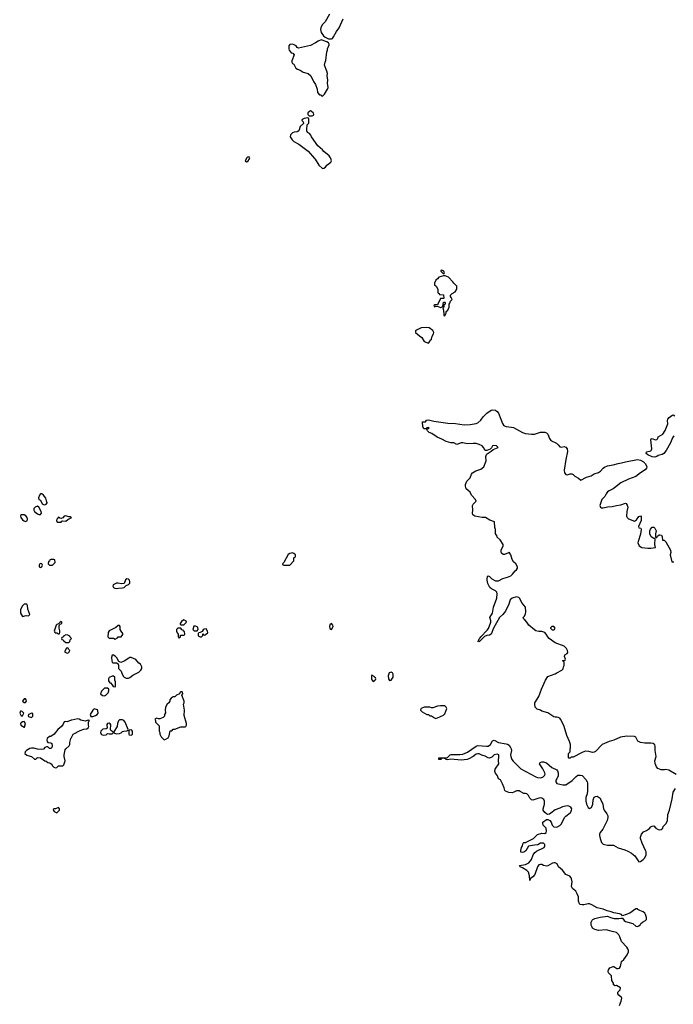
# Model space of a CAD drawing. Header units: inches. Extents: x 1980008 to 2252673, y 74414 to 260562.
# Tile 215 of 228: x 2219312 to 2228071, y 208669 to 221860. Entities that reach past the tile are written whole.
import ezdxf

# ---------------------------------------------------------------- set-up
doc = ezdxf.new("R2010")
doc.units = ezdxf.units.IN
doc.header["$MEASUREMENT"] = 0
for name, color, linetype in [('C2211', 7, 'Continuous'), ('C2220', 7, 'Continuous'), ('C2221', 7, 'Continuous'), ('C2222', 7, 'Continuous')]:
    doc.layers.add(name, color=color, linetype=linetype)

msp = doc.modelspace()

# ---------------------------------------------------------------- linework, layer by layer
at = {"layer": 'C2211', "color": 5, "elevation": 60}
for points in [[(2219610, 215509), (2219590, 215509), (2219576, 215490), (2219565, 215455), (2219570, 215434), (2219590, 215422), (2219615, 215375), (2219630, 215365), (2219650, 215361), (2219668, 215370), (2219686, 215390), (2219678, 215398), (2219661, 215450), (2219633, 215490)], [(2219550, 215341), (2219519, 215330), (2219502, 215310), (2219502, 215290), (2219512, 215272), (2219550, 215239), (2219570, 215231), (2219590, 215231), (2219604, 215250), (2219599, 215270), (2219570, 215330)], [(2219370, 215228), (2219336, 215225), (2219324, 215216), (2219321, 215210), (2219326, 215190), (2219350, 215158), (2219370, 215144), (2219390, 215139), (2219410, 215146), (2219418, 215170), (2219414, 215190), (2219395, 215215)], [(2219770, 214626), (2219730, 214626), (2219718, 214622), (2219713, 214607), (2219698, 214602), (2219694, 214570), (2219710, 214554), (2219750, 214554), (2219786, 214590), (2219782, 214622)], [(2219594, 214574), (2219582, 214570), (2219572, 214550), (2219574, 214530), (2219590, 214522), (2219608, 214532), (2219618, 214550), (2219608, 214568)], [(2219408, 214028), (2219370, 214028), (2219351, 214009), (2219322, 213958), (2219321, 213910), (2219350, 213865), (2219397, 213877), (2219430, 213874), (2219446, 213890), (2219421, 213961), (2219415, 214010)], [(2219870, 213798), (2219854, 213790), (2219834, 213766), (2219810, 213758), (2219802, 213750), (2219775, 213670), (2219777, 213657), (2219786, 213646), (2219810, 213645), (2219830, 213632), (2219846, 213634), (2219849, 213651), (2219849, 213671), (2219839, 213710), (2219840, 213740), (2219846, 213754), (2219856, 213764), (2219878, 213770), (2219878, 213790)], [(2219950, 213446), (2219938, 213442), (2219914, 213390), (2219950, 213374), (2219970, 213382), (2219986, 213410), (2219967, 213427), (2219962, 213442)], [(2219390, 212762), (2219370, 212762), (2219351, 212730), (2219370, 212711), (2219390, 212712), (2219402, 212730), (2219399, 212750)], [(2219330, 212598), (2219325, 212595), (2219312, 212570), (2219330, 212534), (2219350, 212534), (2219366, 212570), (2219346, 212590)], [(2219470, 212568), (2219442, 212558), (2219432, 212550), (2219425, 212535), (2219430, 212525), (2219470, 212512), (2219488, 212530), (2219486, 212566)], [(2219370, 212458), (2219350, 212455), (2219330, 212442), (2219323, 212430), (2219327, 212410), (2219370, 212382), (2219376, 212384), (2219389, 212430)], [(2219830, 211306), (2219790, 211286), (2219770, 211286), (2219762, 211278), (2219764, 211264), (2219774, 211250), (2219810, 211234), (2219846, 211270), (2219846, 211290)]]:
    msp.add_lwpolyline(points, close=True, dxfattribs=at)
for points in [[(2220000, 215193), (2219990, 215198), (2219970, 215198), (2219930, 215215), (2219910, 215208), (2219890, 215186), (2219870, 215178), (2219850, 215182), (2219830, 215195), (2219810, 215168), (2219804, 215150), (2219810, 215138), (2219822, 215130), (2219850, 215127), (2219866, 215130), (2219878, 215142), (2219890, 215145), (2219930, 215142), (2219955, 215165), (2220000, 215187)], [(2220000, 213576), (2219987, 213587), (2219982, 213602), (2219956, 213616), (2219930, 213618), (2219898, 213602), (2219893, 213587), (2219878, 213582), (2219874, 213570), (2219878, 213558), (2219893, 213553), (2219898, 213538), (2219910, 213534), (2219930, 213514), (2219970, 213514), (2219986, 213530), (2219987, 213553), (2220000, 213564)], [(2220000, 212474), (2219950, 212455), (2219930, 212459), (2219910, 212454), (2219896, 212424), (2219872, 212390), (2219825, 212350), (2219774, 212286), (2219730, 212255), (2219710, 212256), (2219681, 212230), (2219676, 212210), (2219681, 212190), (2219690, 212176), (2219731, 212171), (2219742, 212162), (2219746, 212130), (2219741, 212110), (2219730, 212095), (2219710, 212095), (2219690, 212117), (2219670, 212119), (2219650, 212109), (2219630, 212089), (2219610, 212082), (2219550, 212088), (2219500, 212100), (2219470, 212099), (2219450, 212094), (2219402, 212070), (2219385, 212050), (2219382, 212030), (2219406, 212006), (2219452, 211992), (2219471, 211991), (2219510, 211954), (2219530, 211954), (2219550, 211974), (2219590, 211972), (2219650, 211931), (2219665, 211925), (2219687, 211907), (2219710, 211906), (2219721, 211901), (2219744, 211884), (2219746, 211870), (2219770, 211844), (2219790, 211836), (2219810, 211842), (2219816, 211844), (2219830, 211862), (2219890, 211865), (2219903, 211877), (2219922, 211930), (2219909, 211989), (2219909, 212010), (2219923, 212077), (2219929, 212091), (2219977, 212130), (2219985, 212150), (2219985, 212175), (2219997, 212230), (2220000, 212235)]]:
    msp.add_lwpolyline(points, dxfattribs=at)
at = {"layer": 'C2220', "color": 5, "elevation": 40}
for points in [[(2226857, 210000), (2226850, 210000), (2226848, 210000)], [(2227349, 208651), (2227362, 208690), (2227374, 208710), (2227382, 208750), (2227379, 208759), (2227342, 208790), (2227329, 208810), (2227329, 208830), (2227357, 208863), (2227362, 208890), (2227310, 208919), (2227290, 208915), (2227270, 208928), (2227269, 208950), (2227249, 208989), (2227242, 209050), (2227218, 209078), (2227202, 209090), (2227198, 209110), (2227202, 209130), (2227222, 209158), (2227263, 209177), (2227275, 209175), (2227314, 209150), (2227330, 209147), (2227350, 209152), (2227365, 209175), (2227377, 209243), (2227410, 209271), (2227452, 209330), (2227469, 209370), (2227469, 209390), (2227464, 209410), (2227450, 209434), (2227377, 209510), (2227354, 209574), (2227339, 209599), (2227310, 209629), (2227250, 209643), (2227190, 209664), (2227170, 209666), (2227070, 209659), (2227018, 209670), (2226990, 209689), (2226982, 209702), (2226969, 209730), (2226969, 209770), (2226982, 209798), (2226993, 209807), (2227021, 209819), (2227090, 209836), (2227190, 209852), (2227230, 209831), (2227277, 209817), (2227342, 209818), (2227370, 209825), (2227390, 209822), (2227411, 209791), (2227430, 209779), (2227530, 209751), (2227570, 209718), (2227590, 209712), (2227610, 209722), (2227625, 209735), (2227634, 209750), (2227659, 209770), (2227699, 209790), (2227710, 209805), (2227713, 209830), (2227699, 209870), (2227689, 209890), (2227669, 209910), (2227624, 209924), (2227598, 209938), (2227590, 209949), (2227570, 209949), (2227489, 209891), (2227390, 209855), (2227375, 209870), (2227350, 209880), (2227274, 209894), (2227238, 209910), (2227183, 209923), (2227130, 209944), (2227050, 209961), (2226979, 210000)]]:
    msp.add_lwpolyline(points, dxfattribs=at)
at = {"layer": 'C2221', "color": 5}
for points, elevation in [([(2222352, 220000), (2222334, 219970), (2222350, 219954), (2222370, 219962), (2222390, 219994), (2222392, 220000)], 60), ([(2223262, 220000), (2223270, 219990), (2223322, 219910), (2223370, 219867), (2223390, 219871), (2223410, 219886), (2223430, 219911), (2223482, 219950), (2223489, 219970), (2223482, 220000)], 60), ([(2228110, 211749), (2228010, 211805), (2227970, 211813), (2227951, 211809), (2227910, 211812), (2227866, 211826), (2227844, 211850), (2227826, 211894), (2227825, 211930), (2227841, 211990), (2227827, 212070), (2227829, 212129), (2227824, 212144), (2227801, 212161), (2227770, 212169), (2227690, 212169), (2227630, 212175), (2227595, 212195), (2227570, 212246), (2227550, 212255), (2227450, 212263), (2227362, 212250), (2227273, 212207), (2227210, 212192), (2227116, 212150), (2227030, 212057), (2227010, 212045), (2226990, 212044), (2226937, 212057), (2226890, 212059), (2226840, 212040), (2226730, 211978), (2226702, 211978), (2226687, 211967), (2226670, 211966), (2226666, 211970), (2226666, 212030), (2226687, 212053), (2226688, 212090), (2226695, 212105), (2226693, 212150), (2226681, 212190), (2226643, 212270), (2226610, 212390), (2226584, 212450), (2226561, 212490), (2226550, 212503), (2226530, 212513), (2226510, 212517), (2226490, 212514), (2226470, 212519), (2226390, 212575), (2226310, 212595), (2226290, 212609), (2226245, 212625), (2226222, 212650), (2226215, 212690), (2226215, 212710), (2226269, 212791), (2226307, 212890), (2226359, 213010), (2226390, 213062), (2226490, 213098), (2226510, 213112), (2226576, 213144), (2226596, 213164), (2226598, 213190), (2226608, 213210), (2226607, 213247), (2226602, 213262), (2226586, 213270), (2226590, 213274), (2226622, 213278), (2226626, 213294), (2226614, 213330), (2226619, 213350), (2226649, 213371), (2226657, 213383), (2226653, 213410), (2226638, 213438), (2226610, 213469), (2226490, 213513), (2226408, 213570), (2226388, 213590), (2226368, 213630), (2226350, 213648), (2226310, 213662), (2226270, 213664), (2226230, 213674), (2226210, 213685), (2226134, 213750), (2226110, 213789), (2226082, 213822), (2226068, 213830), (2226058, 213850), (2226074, 213866), (2226090, 213894), (2226096, 213930), (2226092, 213990), (2226045, 214045), (2226010, 214109), (2225999, 214119), (2225969, 214129), (2225910, 214110), (2225887, 214090), (2225867, 214030), (2225822, 213938), (2225785, 213890), (2225742, 213850), (2225661, 213710), (2225630, 213629), (2225610, 213616), (2225570, 213610), (2225543, 213597), (2225475, 213530), (2225466, 213526), (2225450, 213528), (2225460, 213540), (2225470, 213566), (2225483, 213577), (2225490, 213591), (2225578, 213682), (2225595, 213705), (2225625, 213790), (2225625, 213810), (2225613, 213850), (2225648, 213910), (2225660, 213990), (2225707, 214110), (2225710, 214170), (2225705, 214190), (2225689, 214210), (2225634, 214234), (2225614, 214254), (2225599, 214279), (2225587, 214307), (2225577, 214350), (2225575, 214370), (2225581, 214399), (2225590, 214411), (2225610, 214401), (2225641, 214370), (2225690, 214341), (2225730, 214342), (2225788, 214372), (2225850, 214390), (2225893, 214410), (2225914, 214430), (2225950, 214476), (2225969, 214490), (2225982, 214510), (2225982, 214530), (2225959, 214570), (2225930, 214597), (2225910, 214630), (2225894, 214690), (2225870, 214728), (2225863, 214717), (2225810, 214693), (2225790, 214696), (2225771, 214711), (2225766, 214730), (2225766, 214754), (2225789, 214810), (2225789, 214829), (2225749, 214890), (2225710, 214928), (2225708, 214950), (2225689, 214970), (2225689, 215030), (2225678, 215058), (2225674, 215134), (2225613, 215153), (2225556, 215190), (2225509, 215191), (2225410, 215208), (2225386, 215226), (2225382, 215250), (2225386, 215290), (2225379, 215350), (2225389, 215371), (2225428, 215410), (2225422, 215430), (2225368, 215488), (2225347, 215530), (2225297, 215577), (2225286, 215610), (2225287, 215633), (2225302, 215678), (2225350, 215722), (2225368, 215770), (2225382, 215790), (2225423, 215817), (2225490, 215837), (2225530, 215870), (2225565, 215950), (2225561, 216010), (2225567, 216033), (2225575, 216045), (2225630, 216079), (2225656, 216104), (2225724, 216130), (2225704, 216150), (2225664, 216156), (2225650, 216149), (2225636, 216124), (2225615, 216105), (2225571, 216090), (2225550, 216089), (2225529, 216130), (2225510, 216150), (2225470, 216170), (2225430, 216180), (2225390, 216184), (2225310, 216177), (2225250, 216191), (2225230, 216191), (2225169, 216169), (2225132, 216192), (2225090, 216189), (2225029, 216209), (2224970, 216241), (2224906, 216266), (2224837, 216317), (2224798, 216330), (2224778, 216350), (2224762, 216378), (2224770, 216374), (2224790, 216382), (2224798, 216390), (2224790, 216398), (2224766, 216394), (2224760, 216380), (2224730, 216378), (2224715, 216410), (2224715, 216430), (2224709, 216450), (2224710, 216474), (2224750, 216474), (2224765, 216495), (2224790, 216501), (2224862, 216482), (2225050, 216453), (2225154, 216450), (2225270, 216434), (2225350, 216437), (2225430, 216448), (2225450, 216459), (2225490, 216494), (2225521, 216539), (2225570, 216590), (2225630, 216630), (2225650, 216635), (2225688, 216628), (2225710, 216611), (2225727, 216587), (2225762, 216510), (2225784, 216450), (2225796, 216430), (2225810, 216420), (2225832, 216412), (2225903, 216403), (2225930, 216395), (2226050, 216328), (2226090, 216316), (2226170, 216307), (2226210, 216308), (2226290, 216335), (2226350, 216335), (2226370, 216325), (2226388, 216308), (2226412, 216250), (2226430, 216224), (2226505, 216185), (2226526, 216166), (2226550, 216136), (2226570, 216131), (2226610, 216141), (2226630, 216131), (2226651, 216110), (2226655, 216075), (2226632, 215970), (2226610, 215826), (2226611, 215790), (2226630, 215765), (2226650, 215761), (2226690, 215778), (2226710, 215778), (2226730, 215766), (2226750, 215746), (2226800, 215720), (2226830, 215692), (2226908, 215732), (2226970, 215751), (2227010, 215776), (2227070, 215795), (2227094, 215810), (2227130, 215851), (2227150, 215866), (2227190, 215883), (2227264, 215896), (2227330, 215914), (2227379, 215921), (2227430, 215938), (2227590, 215970), (2227630, 215958), (2227670, 215936), (2227697, 215910), (2227715, 215870), (2227710, 215850), (2227694, 215830), (2227630, 215790), (2227570, 215739), (2227470, 215704), (2227370, 215656), (2227283, 215590), (2227267, 215573), (2227211, 215550), (2227190, 215535), (2227172, 215510), (2227154, 215470), (2227112, 215430), (2227087, 215350), (2227097, 215330), (2227110, 215322), (2227130, 215319), (2227188, 215332), (2227250, 215337), (2227310, 215353), (2227370, 215362), (2227430, 215385), (2227439, 215379), (2227454, 215354), (2227461, 215330), (2227448, 215272), (2227445, 215210), (2227451, 215190), (2227470, 215171), (2227550, 215141), (2227580, 215160), (2227610, 215202), (2227630, 215214), (2227640, 215200), (2227642, 215150), (2227605, 215070), (2227610, 215054), (2227634, 215050), (2227642, 215030), (2227630, 214966), (2227599, 214870), (2227598, 214850), (2227612, 214812), (2227651, 214791), (2227730, 214778), (2227770, 214778), (2227834, 214790), (2227825, 214830), (2227828, 214908), (2227812, 214908), (2227775, 214930), (2227758, 214970), (2227758, 215010), (2227765, 215035), (2227790, 215062), (2227810, 215062), (2227822, 215050), (2227842, 215010), (2227831, 214970), (2227832, 214932), (2227844, 214924), (2227850, 214925), (2227859, 214941), (2227883, 214957), (2227890, 214959), (2227914, 214954), (2227924, 214930), (2227928, 214888), (2227950, 214885), (2227970, 214865), (2228033, 214753), (2228036, 214724), (2228031, 214690), (2228050, 214598), (2228076, 214596)], 40), ([(2228076, 216284), (2228061, 216259), (2228034, 216190), (2227975, 216090), (2227944, 216050), (2227924, 216036), (2227870, 216020), (2227850, 216007), (2227822, 215998), (2227790, 216002), (2227730, 216030), (2227707, 216050), (2227710, 216071), (2227770, 216085), (2227775, 216090), (2227782, 216110), (2227769, 216230), (2227776, 216244), (2227790, 216251), (2227830, 216232), (2227850, 216238), (2227862, 216250), (2227870, 216272), (2227933, 216307), (2227963, 216357), (2227996, 216444), (2227994, 216490), (2227999, 216510), (2228014, 216530), (2228050, 216556), (2228070, 216565), (2228090, 216552)], 40), ([(2220000, 215187), (2220006, 215190), (2220000, 215193)], 60), ([(2220000, 213564), (2220006, 213570), (2220000, 213576)], 60), ([(2220000, 212235), (2220029, 212290), (2220123, 212337), (2220170, 212356), (2220210, 212361), (2220229, 212371), (2220239, 212390), (2220233, 212410), (2220235, 212450), (2220238, 212462), (2220246, 212470), (2220230, 212475), (2220190, 212462), (2220130, 212476), (2220110, 212489), (2220090, 212494), (2220010, 212477), (2220000, 212474)], 60), ([(2226848, 210000), (2226825, 210005), (2226815, 210015), (2226801, 210050), (2226799, 210110), (2226784, 210150), (2226765, 210185), (2226722, 210222), (2226709, 210249), (2226715, 210310), (2226709, 210349), (2226703, 210363), (2226686, 210386), (2226629, 210409), (2226585, 210465), (2226533, 210510), (2226513, 210550), (2226490, 210564), (2226470, 210565), (2226450, 210558), (2226390, 210523), (2226370, 210519), (2226330, 210529), (2226310, 210541), (2226290, 210544), (2226270, 210537), (2226249, 210510), (2226217, 210410), (2226190, 210375), (2226151, 210350), (2226149, 210329), (2226144, 210390), (2226130, 210438), (2226122, 210450), (2226110, 210462), (2226050, 210499), (2226018, 210510), (2226008, 210530), (2226090, 210543), (2226136, 210564), (2226170, 210610), (2226194, 210670), (2226216, 210704), (2226239, 210721), (2226339, 210770), (2226349, 210790), (2226349, 210810), (2226330, 210829), (2226291, 210829), (2226256, 210805), (2226210, 210803), (2226130, 210789), (2226095, 210725), (2226070, 210708), (2226044, 210705), (2226029, 210709), (2226027, 210730), (2226039, 210770), (2226052, 210790), (2226058, 210830), (2226070, 210838), (2226090, 210836), (2226199, 210890), (2226250, 210943), (2226310, 210961), (2226350, 210958), (2226369, 210971), (2226373, 210987), (2226369, 211029), (2226329, 211070), (2226322, 211090), (2226322, 211110), (2226370, 211145), (2226390, 211145), (2226418, 211130), (2226436, 211110), (2226446, 211070), (2226470, 211046), (2226510, 211042), (2226550, 211065), (2226574, 211086), (2226614, 211170), (2226630, 211190), (2226690, 211235), (2226696, 211244), (2226708, 211270), (2226711, 211290), (2226699, 211310), (2226670, 211323), (2226650, 211326), (2226586, 211314), (2226550, 211296), (2226490, 211275), (2226430, 211229), (2226410, 211217), (2226390, 211213), (2226370, 211223), (2226350, 211239), (2226329, 211270), (2226328, 211290), (2226344, 211350), (2226347, 211390), (2226334, 211414), (2226310, 211430), (2226290, 211434), (2226268, 211432), (2226190, 211405), (2226170, 211409), (2226149, 211430), (2226130, 211468), (2226109, 211489), (2226090, 211495), (2226070, 211495), (2226018, 211518), (2226007, 211527), (2225970, 211528), (2225934, 211510), (2225910, 211504), (2225865, 211505), (2225823, 211523), (2225814, 211534), (2225805, 211570), (2225783, 211623), (2225755, 211675), (2225729, 211690), (2225714, 211730), (2225687, 211767), (2225681, 211790), (2225682, 211818), (2225733, 211890), (2225729, 211929), (2225735, 211990), (2225733, 212010), (2225710, 212022), (2225671, 212010), (2225641, 211979), (2225610, 211965), (2225590, 211970), (2225552, 211992), (2225506, 212006), (2225470, 212023), (2225450, 212025), (2225430, 212019), (2225390, 211990), (2225330, 211957), (2225310, 211950), (2225230, 211939), (2225090, 211953), (2225050, 211944), (2225026, 211950), (2225018, 211958), (2224990, 211968), (2224970, 211966), (2224962, 211950), (2224930, 211950), (2224928, 211970), (2225030, 211971), (2225043, 211977), (2225081, 212010), (2225094, 212014), (2225210, 212014), (2225250, 212021), (2225312, 212048), (2225430, 212129), (2225450, 212136), (2225566, 212126), (2225590, 212129), (2225621, 212150), (2225650, 212201), (2225670, 212208), (2225730, 212176), (2225830, 212160), (2225850, 212153), (2225870, 212140), (2225891, 212111), (2225899, 212090), (2225901, 212070), (2225891, 212010), (2225893, 211990), (2225909, 211949), (2225926, 211926), (2225990, 211858), (2226030, 211824), (2226230, 211715), (2226250, 211709), (2226295, 211705), (2226325, 211715), (2226347, 211733), (2226352, 211750), (2226349, 211770), (2226322, 211822), (2226278, 211890), (2226286, 211910), (2226310, 211918), (2226330, 211918), (2226370, 211905), (2226442, 211842), (2226510, 211811), (2226519, 211799), (2226528, 211770), (2226526, 211730), (2226511, 211690), (2226498, 211670), (2226495, 211650), (2226510, 211628), (2226590, 211608), (2226630, 211610), (2226714, 211666), (2226770, 211723), (2226790, 211737), (2226821, 211741), (2226850, 211733), (2226899, 211679), (2226915, 211650), (2226920, 211630), (2226923, 211530), (2226918, 211490), (2226900, 211440), (2226898, 211390), (2226906, 211350), (2226930, 211305), (2226950, 211294), (2226973, 211307), (2226994, 211350), (2226998, 211410), (2227010, 211443), (2227030, 211455), (2227050, 211456), (2227066, 211450), (2227090, 211431), (2227097, 211417), (2227126, 211350), (2227136, 211290), (2227145, 211270), (2227182, 211222), (2227194, 211194), (2227195, 211170), (2227184, 211130), (2227125, 211015), (2227090, 210970), (2227083, 210950), (2227082, 210930), (2227090, 210891), (2227110, 210838), (2227130, 210815), (2227150, 210808), (2227190, 210803), (2227270, 210802), (2227330, 210765), (2227420, 210740), (2227462, 210722), (2227513, 210693), (2227557, 210657), (2227610, 210578), (2227630, 210581), (2227668, 210610), (2227690, 210632), (2227707, 210673), (2227706, 210710), (2227700, 210730), (2227652, 210830), (2227633, 210890), (2227633, 210910), (2227644, 210950), (2227670, 210978), (2227710, 210998), (2227750, 211026), (2227770, 211046), (2227790, 211056), (2227810, 211058), (2227836, 211030), (2227870, 211011), (2227890, 211007), (2227909, 211011), (2227929, 211030), (2227935, 211050), (2227972, 211088), (2227992, 211128), (2228000, 211210), (2228020, 211270), (2228057, 211423), (2228070, 211510), (2228101, 211559)], 40), ([(2226979, 210000), (2226950, 210016), (2226930, 210017), (2226870, 210001), (2226857, 210000)], 40)]:
    msp.add_lwpolyline(points, dxfattribs=dict(at, elevation=elevation))
for points, elevation in [([(2224970, 218506), (2224958, 218502), (2224954, 218490), (2224990, 218454), (2225002, 218458), (2225006, 218470), (2224998, 218490)], 60), ([(2224990, 218428), (2224931, 218409), (2224911, 218389), (2224891, 218369), (2224872, 218330), (2224872, 218310), (2224892, 218290), (2224914, 218250), (2224914, 218210), (2224918, 218198), (2224933, 218193), (2224938, 218178), (2224993, 218173), (2224994, 218130), (2224990, 218126), (2224950, 218126), (2224921, 218059), (2224910, 218046), (2224890, 218038), (2224870, 218039), (2224864, 218030), (2224870, 218012), (2224890, 218022), (2224910, 218022), (2224950, 218002), (2224956, 218004), (2224982, 218018), (2224990, 218074), (2225010, 218074), (2225014, 218070), (2225014, 218050), (2224998, 218042), (2224994, 218010), (2224982, 217998), (2224993, 217967), (2224994, 217910), (2224998, 217898), (2225010, 217894), (2225026, 217930), (2225026, 217950), (2225048, 217970), (2225066, 218010), (2225066, 218050), (2225076, 218064), (2225086, 218090), (2225106, 218110), (2225096, 218136), (2225086, 218150), (2225086, 218170), (2225106, 218190), (2225148, 218212), (2225168, 218250), (2225168, 218288), (2225129, 218329), (2225118, 218350), (2225058, 218410), (2225013, 218427)], 60), ([(2224770, 217735), (2224694, 217730), (2224630, 217702), (2224618, 217690), (2224618, 217670), (2224670, 217624), (2224702, 217602), (2224734, 217550), (2224790, 217525), (2224808, 217550), (2224814, 217566), (2224830, 217582), (2224840, 217620), (2224859, 217650), (2224863, 217670), (2224850, 217695), (2224798, 217730)], 60), ([(2222970, 214718), (2222930, 214709), (2222910, 214695), (2222852, 214588), (2222834, 214570), (2222838, 214558), (2222850, 214554), (2222930, 214552), (2222986, 214610), (2222986, 214650), (2223006, 214670), (2223006, 214690), (2222986, 214710)], 60), ([(2220750, 214369), (2220730, 214354), (2220710, 214308), (2220670, 214304), (2220633, 214313), (2220610, 214313), (2220563, 214290), (2220559, 214270), (2220563, 214263), (2220571, 214251), (2220585, 214245), (2220610, 214241), (2220634, 214246), (2220690, 214247), (2220710, 214251), (2220739, 214281), (2220770, 214294), (2220789, 214310), (2220789, 214330), (2220783, 214350), (2220770, 214365)], 60), ([(2220650, 213746), (2220630, 213746), (2220602, 213718), (2220510, 213674), (2220496, 213650), (2220493, 213593), (2220510, 213574), (2220570, 213574), (2220590, 213562), (2220622, 213578), (2220630, 213594), (2220670, 213594), (2220696, 213624), (2220696, 213636), (2220670, 213666), (2220658, 213690), (2220658, 213730)], 60), ([(2221470, 213706), (2221430, 213706), (2221414, 213690), (2221414, 213670), (2221424, 213644), (2221434, 213630), (2221434, 213590), (2221450, 213574), (2221466, 213590), (2221467, 213613), (2221510, 213614), (2221522, 213618), (2221526, 213630), (2221522, 213662), (2221507, 213667), (2221502, 213682), (2221487, 213687)], 60), ([(2221510, 213818), (2221482, 213798), (2221462, 213770), (2221462, 213762), (2221470, 213754), (2221510, 213754), (2221546, 213790), (2221542, 213802)], 60), ([(2221670, 213735), (2221646, 213734), (2221632, 213690), (2221650, 213672), (2221690, 213672), (2221702, 213690), (2221698, 213718), (2221690, 213728)], 60), ([(2221810, 213698), (2221784, 213696), (2221772, 213688), (2221758, 213662), (2221732, 213648), (2221713, 213647), (2221704, 213636), (2221702, 213610), (2221705, 213605), (2221730, 213592), (2221750, 213594), (2221766, 213610), (2221767, 213633), (2221774, 213630), (2221778, 213618), (2221790, 213614), (2221802, 213618), (2221806, 213630), (2221830, 213642), (2221833, 213650), (2221829, 213670)], 60), ([(2223490, 213769), (2223470, 213755), (2223464, 213730), (2223470, 213702), (2223490, 213691), (2223512, 213730), (2223509, 213750)], 60), ([(2226472, 213732), (2226442, 213730), (2226426, 213714), (2226426, 213706), (2226447, 213687), (2226470, 213687), (2226478, 213690), (2226489, 213710)], 40), ([(2220570, 213348), (2220550, 213346), (2220543, 213317), (2220545, 213270), (2220550, 213254), (2220564, 213244), (2220610, 213242), (2220632, 213232), (2220638, 213210), (2220638, 213170), (2220670, 213132), (2220685, 213090), (2220702, 213062), (2220711, 213051), (2220740, 213040), (2220770, 213038), (2220790, 213046), (2220830, 213078), (2220910, 213118), (2220935, 213145), (2220949, 213170), (2220949, 213190), (2220930, 213228), (2220910, 213239), (2220869, 213289), (2220807, 213313), (2220790, 213313), (2220773, 213307), (2220710, 213264), (2220669, 213249), (2220642, 213262), (2220615, 213310), (2220590, 213335)], 60), ([(2220570, 213066), (2220550, 213066), (2220510, 213046), (2220502, 213030), (2220504, 213004), (2220518, 212978), (2220530, 212974), (2220551, 212951), (2220565, 212925), (2220590, 212922), (2220598, 212930), (2220598, 212990), (2220587, 213013), (2220586, 213050)], 60), ([(2224030, 213078), (2224025, 213070), (2224026, 213030), (2224030, 213014), (2224050, 212994), (2224062, 212998), (2224070, 213014), (2224082, 213018), (2224086, 213030), (2224082, 213042), (2224066, 213050), (2224062, 213062)], 60), ([(2224290, 213117), (2224262, 213110), (2224251, 213070), (2224256, 213030), (2224270, 213007), (2224290, 213011), (2224316, 213050), (2224319, 213090), (2224310, 213109)], 60), ([(2220490, 212906), (2220450, 212906), (2220410, 212866), (2220394, 212830), (2220424, 212804), (2220450, 212802), (2220466, 212810), (2220496, 212844), (2220506, 212870), (2220506, 212890)], 60), ([(2221490, 212855), (2221470, 212855), (2221462, 212850), (2221452, 212828), (2221414, 212810), (2221390, 212788), (2221370, 212788), (2221342, 212770), (2221322, 212750), (2221322, 212730), (2221312, 212710), (2221290, 212689), (2221266, 212650), (2221261, 212610), (2221264, 212576), (2221252, 212550), (2221252, 212528), (2221234, 212510), (2221190, 212495), (2221170, 212495), (2221150, 212502), (2221122, 212490), (2221132, 212472), (2221134, 212450), (2221180, 212400), (2221182, 212330), (2221191, 212311), (2221191, 212290), (2221198, 212270), (2221210, 212252), (2221250, 212214), (2221270, 212222), (2221300, 212240), (2221316, 212264), (2221327, 212333), (2221350, 212334), (2221370, 212354), (2221390, 212354), (2221470, 212385), (2221530, 212385), (2221538, 212390), (2221548, 212410), (2221549, 212430), (2221516, 212536), (2221521, 212610), (2221508, 212690), (2221515, 212710), (2221515, 212730), (2221486, 212810), (2221498, 212830), (2221495, 212850)], 60), ([(2225010, 212668), (2224950, 212668), (2224910, 212662), (2224850, 212642), (2224830, 212642), (2224808, 212648), (2224732, 212648), (2224694, 212630), (2224684, 212616), (2224682, 212610), (2224706, 212586), (2224770, 212552), (2224792, 212552), (2224810, 212534), (2224830, 212534), (2224870, 212505), (2224890, 212498), (2224910, 212505), (2224990, 212542), (2225010, 212562), (2225034, 212630), (2225028, 212650)], 60), ([(2220310, 212629), (2220290, 212609), (2220258, 212550), (2220265, 212525), (2220290, 212526), (2220330, 212536), (2220349, 212550), (2220362, 212570), (2220360, 212600), (2220354, 212614)], 60), ([(2220510, 212434), (2220490, 212429), (2220482, 212418), (2220485, 212370), (2220470, 212361), (2220427, 212353), (2220401, 212330), (2220396, 212310), (2220403, 212290), (2220410, 212283), (2220430, 212273), (2220470, 212279), (2220490, 212296), (2220510, 212291), (2220550, 212292), (2220568, 212310), (2220560, 212320), (2220535, 212335), (2220528, 212350), (2220534, 212414), (2220526, 212426)], 60), ([(2220670, 212481), (2220650, 212478), (2220635, 212465), (2220621, 212430), (2220619, 212390), (2220576, 212330), (2220572, 212312), (2220581, 212301), (2220611, 212291), (2220650, 212295), (2220670, 212307), (2220690, 212325), (2220706, 212330), (2220748, 212332), (2220762, 212338), (2220766, 212350), (2220724, 212450), (2220709, 212470), (2220690, 212479)], 60), ([(2220810, 212346), (2220778, 212342), (2220774, 212330), (2220774, 212290), (2220778, 212278), (2220810, 212274), (2220826, 212290), (2220826, 212330)], 60)]:
    msp.add_lwpolyline(points, close=True, dxfattribs=dict(at, elevation=elevation))
at = {"layer": 'C2222', "color": 5, "elevation": 60}
for points in [[(2223466, 221934), (2223407, 221833), (2223366, 221790), (2223347, 221750), (2223343, 221730), (2223351, 221690), (2223383, 221643), (2223406, 221626), (2223450, 221605), (2223490, 221604), (2223502, 221610), (2223519, 221630), (2223556, 221704), (2223593, 221750), (2223648, 221870)], [(2223482, 220000), (2223479, 220010), (2223458, 220038), (2223390, 220092), (2223370, 220115), (2223307, 220170), (2223224, 220290), (2223214, 220314), (2223194, 220334), (2223169, 220350), (2223158, 220370), (2223158, 220410), (2223166, 220430), (2223166, 220450), (2223187, 220473), (2223187, 220527), (2223182, 220542), (2223170, 220546), (2223125, 220535), (2223098, 220522), (2223094, 220510), (2223112, 220492), (2223114, 220470), (2223072, 220430), (2223052, 220370), (2223030, 220359), (2222990, 220354), (2222970, 220345), (2222943, 220317), (2222937, 220290), (2222964, 220250), (2222988, 220230), (2223051, 220191), (2223177, 220097), (2223262, 220000)], [(2222392, 220000), (2222394, 220010), (2222390, 220018), (2222370, 220019), (2222358, 220010), (2222352, 220000)]]:
    msp.add_lwpolyline(points, dxfattribs=at)
for points in [[(2223350, 221589), (2223310, 221574), (2223278, 221550), (2223210, 221513), (2223050, 221479), (2223030, 221488), (2223015, 221510), (2222990, 221525), (2222967, 221533), (2222931, 221529), (2222921, 221510), (2222917, 221490), (2222917, 221470), (2222924, 221450), (2222950, 221418), (2222974, 221410), (2222991, 221391), (2222958, 221310), (2222958, 221290), (2222970, 221272), (2222984, 221264), (2223012, 221210), (2223035, 221195), (2223070, 221185), (2223110, 221158), (2223178, 221138), (2223212, 221110), (2223251, 221031), (2223278, 220990), (2223298, 220930), (2223304, 220884), (2223330, 220854), (2223352, 220852), (2223358, 220838), (2223370, 220834), (2223398, 220862), (2223439, 220930), (2223444, 220950), (2223443, 220983), (2223435, 221010), (2223442, 221050), (2223434, 221110), (2223437, 221137), (2223429, 221170), (2223399, 221250), (2223405, 221290), (2223414, 221314), (2223429, 221431), (2223438, 221450), (2223438, 221470), (2223458, 221522), (2223459, 221530), (2223450, 221548), (2223430, 221562)], [(2223210, 220638), (2223194, 220630), (2223174, 220610), (2223174, 220590), (2223190, 220574), (2223230, 220574), (2223250, 220582), (2223255, 220590), (2223250, 220606), (2223216, 220636)]]:
    msp.add_lwpolyline(points, close=True, dxfattribs=at)

doc.saveas('drawing.dxf')
